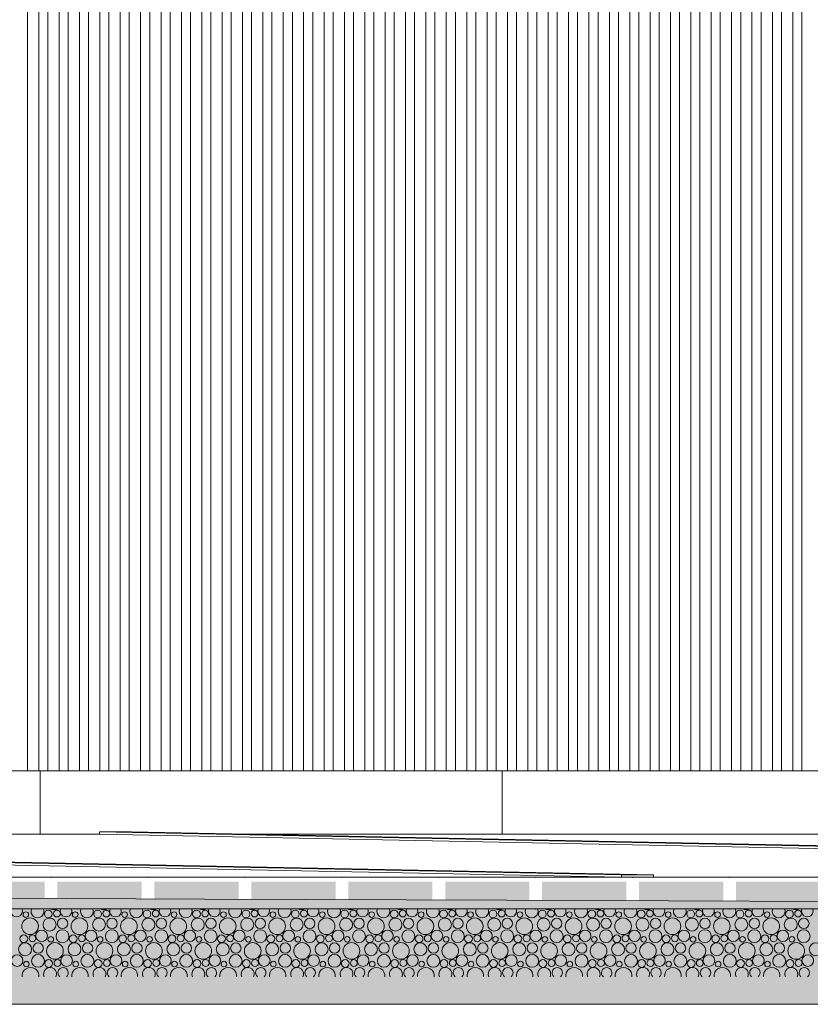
# Model space of a CAD drawing. Header units: millimetres. Extents: x 27350 to 76432, y -300 to 6935.
# Tile 9 of 43: x 47876 to 49622, y -300 to 1875. Entities that reach past the tile are written whole.
import ezdxf

# ---------------------------------------------------------------- set-up
doc = ezdxf.new("R2010")
doc.units = ezdxf.units.MM
doc.header["$MEASUREMENT"] = 0
for name, color, linetype in [('L1', 7, 'Continuous'), ('Nouveau_Charpente _ Bardage.Charp_Couv_Zinc', 7, 'Continuous'), ('Nouveau_Terrain _ Original.Terrain', 7, 'Continuous'), ('Nouveau_VRD _ Voirie 3d.VRD', 7, 'Continuous'), ('VRD _ Bordure.VRD', 7, 'Continuous'), ('VRD _ Voirie 3d.VRD', 7, 'Continuous')]:
    doc.layers.add(name, color=color, linetype=linetype)

# ---------------------------------------------------------------- blocks, each defined once
blk = doc.blocks.new('Élément de coupe_18')
at = {"layer": 'VRD _ Bordure.VRD', "color": 7, "linetype": 'Continuous', "lineweight": 15}
for p, q in [((47921.6, 216), (46921.6, 216)), ((47921.6, 216), (47921.6, 211.6)), ((47941.6, 216), (47921.6, 216)), ((47921.6, 211.6), (47921.6, 209.4)), ((47921.6, 209.4), (47921.6, 203.8)), ((47921.6, 203.8), (47921.6, 196)), ((47921.6, 196), (47921.6, 76)), ((48941.6, 216), (47941.6, 216)), ((48941.6, 216), (48941.6, 211.6)), ((48961.6, 216), (48941.6, 216)), ((48941.6, 211.6), (48941.6, 209.4)), ((48941.6, 209.4), (48941.6, 203.8)), ((48941.6, 203.8), (48941.6, 196)), ((48941.6, 196), (48941.6, 76)), ((49961.6, 216), (48961.6, 216))]:
    blk.add_line(p, q, dxfattribs=at)
blk = doc.blocks.new('*X21')
at = {"layer": 'Nouveau_VRD _ Voirie 3d.VRD', "color": 33, "linetype": 'Continuous', "lineweight": 15, "true_color": 0xf48e54}
for centre, radius in [((47889.8, -101.9), 6.2), ((47939.3, -100.6), 8.58), ((47958.5, -99.6), 7.52), ((47998.9, -101.9), 6.2), ((48048.4, -100.6), 8.58), ((48067.6, -99.6), 7.52), ((48108, -101.9), 6.2), ((48157.5, -100.6), 8.58), ((48176.7, -99.6), 7.52), ((48217.1, -101.9), 6.2), ((48266.6, -100.6), 8.58), ((48285.8, -99.6), 7.52), ((48326.2, -101.9), 6.2), ((48375.8, -100.6), 8.58), ((48394.9, -99.6), 7.52), ((48435.3, -101.9), 6.2), ((48484.9, -100.6), 8.58), ((48504, -99.6), 7.52), ((48544.4, -101.9), 6.2), ((48594, -100.6), 8.58), ((48613.1, -99.6), 7.52), ((48653.6, -101.9), 6.2), ((48703.1, -100.6), 8.58), ((48722.2, -99.6), 7.52), ((48762.7, -101.9), 6.2), ((48812.2, -100.6), 8.58), ((48831.4, -99.6), 7.52), ((48871.8, -101.9), 6.2), ((48921.3, -100.6), 8.58), ((48940.5, -99.6), 7.52), ((48980.9, -101.9), 6.2), ((49030.4, -100.6), 8.58), ((49049.6, -99.6), 7.52), ((49090, -101.9), 6.2), ((49139.5, -100.6), 8.58), ((49158.7, -99.6), 7.52), ((49199.1, -101.9), 6.2), ((49248.7, -100.6), 8.58), ((49267.8, -99.6), 7.52), ((49308.2, -101.9), 6.2), ((49357.8, -100.6), 8.58), ((49376.9, -99.6), 7.52), ((49417.3, -101.9), 6.2), ((49466.9, -100.6), 8.58), ((49486, -99.6), 7.52), ((49526.5, -101.9), 6.2), ((49576, -100.6), 8.58), ((49595.1, -99.6), 7.52), ((47899.1, -127.6), 18.4), ((47942.2, -123.8), 14.3), ((47971, -121.2), 11.5), ((48008.2, -127.6), 18.4), ((48051.3, -123.8), 14.3), ((48080.1, -121.2), 11.5), ((48117.4, -127.6), 18.4), ((48160.4, -123.8), 14.3), ((48189.2, -121.2), 11.5), ((48226.5, -127.6), 18.4), ((48269.5, -123.8), 14.3), ((48298.4, -121.2), 11.5), ((48335.6, -127.6), 18.4), ((48378.7, -123.8), 14.3), ((48407.5, -121.2), 11.5), ((48444.7, -127.6), 18.4), ((48487.8, -123.8), 14.3), ((48516.6, -121.2), 11.5), ((48553.8, -127.6), 18.4), ((48596.9, -123.8), 14.3), ((48625.7, -121.2), 11.5), ((48662.9, -127.6), 18.4), ((48706, -123.8), 14.3), ((48734.8, -121.2), 11.5), ((48772, -127.6), 18.4), ((48815.1, -123.8), 14.3), ((48843.9, -121.2), 11.5), ((48881.1, -127.6), 18.4), ((48924.2, -123.8), 14.3), ((48953, -121.2), 11.5), ((48990.3, -127.6), 18.4), ((49033.3, -123.8), 14.3), ((49062.1, -121.2), 11.5), ((49099.4, -127.6), 18.4), ((49142.4, -123.8), 14.3), ((49171.3, -121.2), 11.5), ((49208.5, -127.6), 18.4), ((49251.6, -123.8), 14.3), ((49280.4, -121.2), 11.5), ((49317.6, -127.6), 18.4), ((49360.7, -123.8), 14.3), ((49389.5, -121.2), 11.5), ((49426.7, -127.6), 18.4), ((49469.8, -123.8), 14.3), ((49498.6, -121.2), 11.5), ((49535.8, -127.6), 18.4), ((49578.9, -123.8), 14.3), ((49607.7, -121.2), 11.5), ((47885.3, -155.2), 8.58), ((47904.5, -154.2), 7.52), ((47924.7, -148.8), 12.8), ((47944.9, -156.5), 6.2), ((47970.7, -149.5), 14.2), ((47994.4, -155.2), 8.58), ((48013.6, -154.2), 7.52), ((48033.8, -148.8), 12.8), ((48054, -156.5), 6.2), ((48079.8, -149.5), 14.2), ((48103.5, -155.2), 8.58), ((48122.7, -154.2), 7.52), ((48142.9, -148.8), 12.8), ((48163.1, -156.5), 6.2), ((48188.9, -149.5), 14.2), ((48212.6, -155.2), 8.58), ((48231.8, -154.2), 7.52), ((48252, -148.8), 12.8), ((48272.2, -156.5), 6.2), ((48298, -149.5), 14.2), ((48321.8, -155.2), 8.58), ((48340.9, -154.2), 7.52), ((48361.1, -148.8), 12.8), ((48381.3, -156.5), 6.2), ((48407.2, -149.5), 14.2), ((48430.9, -155.2), 8.58), ((48450, -154.2), 7.52), ((48470.2, -148.8), 12.8), ((48490.4, -156.5), 6.2), ((48516.3, -149.5), 14.2), ((48540, -155.2), 8.58), ((48559.1, -154.2), 7.52), ((48579.3, -148.8), 12.8), ((48599.6, -156.5), 6.2), ((48625.4, -149.5), 14.2), ((48649.1, -155.2), 8.58), ((48668.2, -154.2), 7.52), ((48688.5, -148.8), 12.8), ((48708.7, -156.5), 6.2), ((48734.5, -149.5), 14.2), ((48758.2, -155.2), 8.58), ((48777.4, -154.2), 7.52), ((48797.6, -148.8), 12.8), ((48817.8, -156.5), 6.2), ((48843.6, -149.5), 14.2), ((48867.3, -155.2), 8.58), ((48886.5, -154.2), 7.52), ((48906.7, -148.8), 12.8), ((48926.9, -156.5), 6.2), ((48952.7, -149.5), 14.2), ((48976.4, -155.2), 8.58), ((48995.6, -154.2), 7.52), ((49015.8, -148.8), 12.8), ((49036, -156.5), 6.2), ((49061.8, -149.5), 14.2), ((49085.5, -155.2), 8.58), ((49104.7, -154.2), 7.52), ((49124.9, -148.8), 12.8), ((49145.1, -156.5), 6.2), ((49170.9, -149.5), 14.2), ((49194.7, -155.2), 8.58), ((49213.8, -154.2), 7.52), ((49234, -148.8), 12.8), ((49254.2, -156.5), 6.2), ((49280.1, -149.5), 14.2), ((49303.8, -155.2), 8.58), ((49322.9, -154.2), 7.52), ((49343.1, -148.8), 12.8), ((49363.3, -156.5), 6.2), ((49389.2, -149.5), 14.2), ((49412.9, -155.2), 8.58), ((49432, -154.2), 7.52), ((49452.2, -148.8), 12.8), ((49472.5, -156.5), 6.2), ((49498.3, -149.5), 14.2), ((49522, -155.2), 8.58), ((49541.1, -154.2), 7.52), ((49561.4, -148.8), 12.8), ((49581.6, -156.5), 6.2), ((49607.4, -149.5), 14.2), ((47888.2, -178.4), 14.3), ((47917, -175.8), 11.5), ((47954.2, -182.2), 18.4), ((47997.3, -178.4), 14.3), ((48026.1, -175.8), 11.5), ((48063.4, -182.2), 18.4), ((48106.4, -178.4), 14.3), ((48135.2, -175.8), 11.5), ((48172.5, -182.2), 18.4), ((48215.5, -178.4), 14.3), ((48244.4, -175.8), 11.5), ((48281.6, -182.2), 18.4), ((48324.7, -178.4), 14.3), ((48353.5, -175.8), 11.5), ((48390.7, -182.2), 18.4), ((48433.8, -178.4), 14.3), ((48462.6, -175.8), 11.5), ((48499.8, -182.2), 18.4), ((48542.9, -178.4), 14.3), ((48571.7, -175.8), 11.5), ((48608.9, -182.2), 18.4), ((48652, -178.4), 14.3), ((48680.8, -175.8), 11.5), ((48718, -182.2), 18.4), ((48761.1, -178.4), 14.3), ((48789.9, -175.8), 11.5), ((48827.1, -182.2), 18.4), ((48870.2, -178.4), 14.3), ((48899, -175.8), 11.5), ((48936.3, -182.2), 18.4), ((48979.3, -178.4), 14.3), ((49008.1, -175.8), 11.5), ((49045.4, -182.2), 18.4), ((49088.4, -178.4), 14.3), ((49117.3, -175.8), 11.5), ((49154.5, -182.2), 18.4), ((49197.6, -178.4), 14.3), ((49226.4, -175.8), 11.5), ((49263.6, -182.2), 18.4), ((49306.7, -178.4), 14.3), ((49335.5, -175.8), 11.5), ((49372.7, -182.2), 18.4), ((49415.8, -178.4), 14.3), ((49444.6, -175.8), 11.5), ((49481.8, -182.2), 18.4), ((49524.9, -178.4), 14.3), ((49553.7, -175.8), 11.5), ((49590.9, -182.2), 18.4), ((49634, -178.4), 14.3), ((47870.7, -203.4), 12.8), ((47916.7, -204.1), 14.2), ((47979.8, -203.4), 12.8), ((48025.8, -204.1), 14.2), ((48088.9, -203.4), 12.8), ((48134.9, -204.1), 14.2), ((48198, -203.4), 12.8), ((48244, -204.1), 14.2), ((48307.1, -203.4), 12.8), ((48353.2, -204.1), 14.2), ((48416.2, -203.4), 12.8), ((48462.3, -204.1), 14.2), ((48525.3, -203.4), 12.8), ((48571.4, -204.1), 14.2), ((48634.5, -203.4), 12.8), ((48680.5, -204.1), 14.2), ((48743.6, -203.4), 12.8), ((48789.6, -204.1), 14.2), ((48852.7, -203.4), 12.8), ((48898.7, -204.1), 14.2), ((48961.8, -203.4), 12.8), ((49007.8, -204.1), 14.2), ((49070.9, -203.4), 12.8), ((49116.9, -204.1), 14.2), ((49180, -203.4), 12.8), ((49226.1, -204.1), 14.2), ((49289.1, -203.4), 12.8), ((49335.2, -204.1), 14.2), ((49398.2, -203.4), 12.8), ((49444.3, -204.1), 14.2), ((49507.4, -203.4), 12.8), ((49553.4, -204.1), 14.2), ((49616.5, -203.4), 12.8), ((47890.9, -211.1), 6.2), ((47940.4, -209.8), 8.58), ((47959.6, -208.8), 7.52), ((48000, -211.1), 6.2), ((48049.5, -209.8), 8.58), ((48068.7, -208.8), 7.52), ((48109.1, -211.1), 6.2), ((48158.6, -209.8), 8.58), ((48177.8, -208.8), 7.52), ((48218.2, -211.1), 6.2), ((48267.8, -209.8), 8.58), ((48286.9, -208.8), 7.52), ((48327.3, -211.1), 6.2), ((48376.9, -209.8), 8.58), ((48396, -208.8), 7.52), ((48436.4, -211.1), 6.2), ((48486, -209.8), 8.58), ((48505.1, -208.8), 7.52), ((48545.6, -211.1), 6.2), ((48595.1, -209.8), 8.58), ((48614.2, -208.8), 7.52), ((48654.7, -211.1), 6.2), ((48704.2, -209.8), 8.58), ((48723.4, -208.8), 7.52), ((48763.8, -211.1), 6.2), ((48813.3, -209.8), 8.58), ((48832.5, -208.8), 7.52), ((48872.9, -211.1), 6.2), ((48922.4, -209.8), 8.58), ((48941.6, -208.8), 7.52), ((48982, -211.1), 6.2), ((49031.5, -209.8), 8.58), ((49050.7, -208.8), 7.52), ((49091.1, -211.1), 6.2), ((49140.7, -209.8), 8.58), ((49159.8, -208.8), 7.52), ((49200.2, -211.1), 6.2), ((49249.8, -209.8), 8.58), ((49268.9, -208.8), 7.52), ((49309.3, -211.1), 6.2), ((49358.9, -209.8), 8.58), ((49378, -208.8), 7.52), ((49418.5, -211.1), 6.2), ((49468, -209.8), 8.58), ((49487.1, -208.8), 7.52), ((49527.6, -211.1), 6.2), ((49577.1, -209.8), 8.58), ((49596.3, -208.8), 7.52)]:
    blk.add_circle(centre, radius, dxfattribs=at)
for centre, radius, start, end in [((47869.6, -94.2), 12.8, 156.7047, 23.2953), ((47915.6, -94.9), 14.2, 156.3267, 23.6733), ((47953.1, -73), 18.4, 242.0872, 297.9128), ((47978.7, -94.2), 12.8, 156.7047, 23.2953), ((48024.7, -94.9), 14.2, 156.3267, 23.6733), ((48062.2, -73), 18.4, 242.0872, 297.9128), ((48087.8, -94.2), 12.8, 156.7047, 23.2953), ((48133.8, -94.9), 14.2, 156.3267, 23.6733), ((48171.4, -73), 18.4, 242.0872, 297.9128), ((48196.9, -94.2), 12.8, 156.7047, 23.2953), ((48242.9, -94.9), 14.2, 156.3267, 23.6733), ((48280.5, -73), 18.4, 242.0872, 297.9128), ((48306, -94.2), 12.8, 156.7047, 23.2953), ((48352, -94.9), 14.2, 156.3267, 23.6733), ((48389.6, -73), 18.4, 242.0872, 297.9128), ((48415.1, -94.2), 12.8, 156.7047, 23.2953), ((48461.2, -94.9), 14.2, 156.3267, 23.6733), ((48498.7, -73), 18.4, 242.0872, 297.9128), ((48524.2, -94.2), 12.8, 156.7047, 23.2953), ((48570.3, -94.9), 14.2, 156.3267, 23.6733), ((48607.8, -73), 18.4, 242.0872, 297.9128), ((48633.3, -94.2), 12.8, 156.7047, 23.2953), ((48679.4, -94.9), 14.2, 156.3267, 23.6733), ((48716.9, -73), 18.4, 242.0872, 297.9128), ((48742.5, -94.2), 12.8, 156.7047, 23.2953), ((48788.5, -94.9), 14.2, 156.3267, 23.6733), ((48826, -73), 18.4, 242.0872, 297.9128), ((48851.6, -94.2), 12.8, 156.7047, 23.2953), ((48897.6, -94.9), 14.2, 156.3267, 23.6733), ((48935.1, -73), 18.4, 242.0872, 297.9128), ((48960.7, -94.2), 12.8, 156.7047, 23.2953), ((49006.7, -94.9), 14.2, 156.3267, 23.6733), ((49044.3, -73), 18.4, 242.0872, 297.9128), ((49069.8, -94.2), 12.8, 156.7047, 23.2953), ((49115.8, -94.9), 14.2, 156.3267, 23.6733), ((49153.4, -73), 18.4, 242.0872, 297.9128), ((49178.9, -94.2), 12.8, 156.7047, 23.2953), ((49224.9, -94.9), 14.2, 156.3267, 23.6733), ((49262.5, -73), 18.4, 242.0872, 297.9128), ((49288, -94.2), 12.8, 156.7047, 23.2953), ((49334.1, -94.9), 14.2, 156.3267, 23.6733), ((49371.6, -73), 18.4, 242.0872, 297.9128), ((49397.1, -94.2), 12.8, 156.7047, 23.2953), ((49443.2, -94.9), 14.2, 156.3267, 23.6733), ((49480.7, -73), 18.4, 242.0872, 297.9128), ((49506.2, -94.2), 12.8, 156.7047, 23.2953), ((49552.3, -94.9), 14.2, 156.3267, 23.6733), ((49589.8, -73), 18.4, 242.0872, 297.9128), ((49615.4, -94.2), 12.8, 156.7047, 23.2953), ((47900.2, -236.8), 18.4, 352.299, 187.701), ((47943.3, -233), 14.3, 334.3373, 205.6627), ((47972.1, -230.4), 11.5, 309.7752, 230.2248), ((48009.4, -236.8), 18.4, 352.299, 187.701), ((48052.4, -233), 14.3, 334.3373, 205.6627), ((48081.2, -230.4), 11.5, 309.7752, 230.2248), ((48118.5, -236.8), 18.4, 352.299, 187.701), ((48161.5, -233), 14.3, 334.3373, 205.6627), ((48190.4, -230.4), 11.5, 309.7752, 230.2248), ((48227.6, -236.8), 18.4, 352.299, 187.701), ((48270.7, -233), 14.3, 334.3373, 205.6627), ((48299.5, -230.4), 11.5, 309.7752, 230.2248), ((48336.7, -236.8), 18.4, 352.299, 187.701), ((48379.8, -233), 14.3, 334.3373, 205.6627), ((48408.6, -230.4), 11.5, 309.7752, 230.2248), ((48445.8, -236.8), 18.4, 352.299, 187.701), ((48488.9, -233), 14.3, 334.3373, 205.6627), ((48517.7, -230.4), 11.5, 309.7752, 230.2248), ((48554.9, -236.8), 18.4, 352.299, 187.701), ((48598, -233), 14.3, 334.3373, 205.6627), ((48626.8, -230.4), 11.5, 309.7752, 230.2248), ((48664, -236.8), 18.4, 352.299, 187.701), ((48707.1, -233), 14.3, 334.3373, 205.6627), ((48735.9, -230.4), 11.5, 309.7752, 230.2248), ((48773.1, -236.8), 18.4, 352.299, 187.701), ((48816.2, -233), 14.3, 334.3373, 205.6627), ((48845, -230.4), 11.5, 309.7752, 230.2248), ((48882.3, -236.8), 18.4, 352.299, 187.701), ((48925.3, -233), 14.3, 334.3373, 205.6627), ((48954.1, -230.4), 11.5, 309.7752, 230.2248), ((48991.4, -236.8), 18.4, 352.299, 187.701), ((49034.4, -233), 14.3, 334.3373, 205.6627), ((49063.3, -230.4), 11.5, 309.7752, 230.2248), ((49100.5, -236.8), 18.4, 352.299, 187.701), ((49143.6, -233), 14.3, 334.3373, 205.6627), ((49172.4, -230.4), 11.5, 309.7752, 230.2248), ((49209.6, -236.8), 18.4, 352.299, 187.701), ((49252.7, -233), 14.3, 334.3373, 205.6627), ((49281.5, -230.4), 11.5, 309.7752, 230.2248), ((49318.7, -236.8), 18.4, 352.299, 187.701), ((49361.8, -233), 14.3, 334.3373, 205.6627), ((49390.6, -230.4), 11.5, 309.7752, 230.2248), ((49427.8, -236.8), 18.4, 352.299, 187.701), ((49470.9, -233), 14.3, 334.3373, 205.6627), ((49499.7, -230.4), 11.5, 309.7752, 230.2248), ((49536.9, -236.8), 18.4, 352.299, 187.701), ((49580, -233), 14.3, 334.3373, 205.6627), ((49608.8, -230.4), 11.5, 309.7752, 230.2248)]:
    blk.add_arc(centre, radius, start, end, dxfattribs=at)
blk = doc.blocks.new('*X22')
at = {"layer": 'Nouveau_VRD _ Voirie 3d.VRD', "linetype": 'Continuous', "lineweight": 15, "true_color": 0xb5b5b5}
for points in [[(47745.5, -29.2), (47745.5, -79.2), (47931.6, -79.2), (47931.6, -29.2)], [(47959.6, -29.2), (47959.6, -79.2), (48145.6, -79.2), (48145.6, -29.2)], [(48173.6, -29.2), (48173.6, -79.2), (48359.7, -79.2), (48359.7, -29.2)], [(48387.7, -29.2), (48387.7, -79.2), (48573.7, -79.2), (48573.7, -29.2)], [(48601.7, -29.2), (48601.7, -79.2), (48787.8, -79.2), (48787.8, -29.2)], [(48815.8, -29.2), (48815.8, -79.2), (49001.8, -79.2), (49001.8, -29.2)], [(49029.8, -29.2), (49029.8, -79.2), (49215.8, -79.2), (49215.8, -29.2)], [(49243.8, -29.2), (49243.8, -79.2), (49429.9, -79.2), (49429.9, -29.2)], [(49457.9, -29.2), (49457.9, -79.2), (49643.9, -79.2), (49643.9, -29.2)]]:
    blk.add_hatch(color=253, dxfattribs=at).paths.add_polyline_path(points)
at = {"layer": 'Nouveau_VRD _ Voirie 3d.VRD', "color": 253, "linetype": 'Continuous', "lineweight": 15, "true_color": 0xb5b5b5}
for p in [(47945.6, -19.2), (48159.6, -19.2), (48373.7, -19.2), (48587.7, -19.2), (48801.8, -19.2), (49015.8, -19.2), (49229.8, -19.2), (49443.9, -19.2), (47945.6, -89.2), (48159.6, -89.2), (48373.7, -89.2), (48587.7, -89.2), (48801.8, -89.2), (49015.8, -89.2), (49229.8, -89.2), (49443.9, -89.2)]:
    blk.add_point(p, dxfattribs=at)
blk = doc.blocks.new('Élément de coupe_20')
at = {"layer": 'Nouveau_VRD _ Voirie 3d.VRD', "color": 251, "linetype": 'Continuous', "lineweight": 15, "true_color": 0x6a6a6a}
for p, q in [((48052.3, 76), (44766.8, 76)), ((51658.5, 76), (48373, 76))]:
    blk.add_line(p, q, dxfattribs=at)
at = {"layer": 'Nouveau_VRD _ Voirie 3d.VRD', "color": 7, "linetype": 'Continuous', "lineweight": 15}
for p, q in [((49204.8, -19.2), (45669.3, -19.2)), ((49275.5, -19.2), (49204.8, -19.2)), ((52811.1, -19.2), (49275.5, -19.2)), ((68912.8, -89.2), (32668.5, -89.2))]:
    blk.add_line(p, q, dxfattribs=at)
at = {"layer": 'Nouveau_VRD _ Voirie 3d.VRD', "lineweight": 0}
for name in ['*X22', '*X21']:
    blk.add_blockref(name, (0, 0), dxfattribs=at)
blk = doc.blocks.new('Élément de coupe_39')
at = {"layer": 'L1', "color": 7, "linetype": 'Continuous', "lineweight": 15}
blk.add_line((43861.6, 216), (61181.6, 216), dxfattribs=at)
blk = doc.blocks.new('Élément de coupe_43')
at = {"layer": 'VRD _ Voirie 3d.VRD', "color": 251, "linetype": 'Continuous', "lineweight": 15, "true_color": 0x6a6a6a}
for p, q in [((44446, 81), (49204.8, -14.2)), ((49204.8, -19.2), (44446, 76)), ((49275.5, -14.2), (44516.7, 81))]:
    blk.add_line(p, q, dxfattribs=at)
at = {"layer": 'VRD _ Voirie 3d.VRD', "color": 7, "linetype": 'Continuous', "lineweight": 15}
for p, q in [((49204.8, -14.2), (49204.8, -19.2)), ((49275.5, -14.2), (49204.8, -14.2)), ((49275.5, -14.2), (49275.5, -19.2))]:
    blk.add_line(p, q, dxfattribs=at)
blk = doc.blocks.new('Élément de coupe_44')
at = {"layer": 'VRD _ Voirie 3d.VRD', "color": 251, "linetype": 'Continuous', "lineweight": 15, "true_color": 0x6a6a6a}
for p, q in [((48123, 81), (48052.3, 81)), ((48052.3, 81), (52811.1, -14.2)), ((48052.3, 76), (48052.3, 81)), ((52811.1, -19.2), (48052.3, 76)), ((52881.8, -14.2), (48123, 81))]:
    blk.add_line(p, q, dxfattribs=at)
blk = doc.blocks.new('Élément de coupe_63')
at = {"layer": 'Nouveau_Terrain _ Original.Terrain', "linetype": 'Continuous', "lineweight": 15, "true_color": 0xf48e54}
h = blk.add_hatch(dxfattribs=at)
h.set_pattern_fill('Terre', color=33, style=0, pattern_type=2)
h.set_pattern_definition([(45, (0, 0), (-137.8858, 137.8858), []), (45, (-45.96, 45.96), (-275.7716, 275.7716), []), (45, (-91.92, 91.92), (-275.7716, 275.7716), []), (135, (-137.886, 137.886), (45.96194, 45.96194), [195, -195])])
h.paths.add_polyline_path([(76432.2, -262.5), (62314.6, -214.3), (61687.8, -214.2), (61020.5, -213.9), (60333.5, -213.5), (59648.3, -212.9), (58986.1, -212.1), (49665.6, -72.6), (48951.7, -70.3), (48284.7, -67.6), (47680.6, -64.4), (47142.8, -61), (38877.3, 14.2), (27349.9, 242), (27349.9, -300), (76432.2, -300)])
at = {"layer": 'Nouveau_Terrain _ Original.Terrain', "color": 7, "linetype": 'Continuous', "lineweight": 15}
blk.add_line((71929.5, -300), (29629.5, -300), dxfattribs=at)
at = {"layer": 'Nouveau_Terrain _ Original.Terrain', "color": 7, "linetype": 'Continuous', "lineweight": 15, "flags": 128}
blk.add_lwpolyline([(27349.9, 242), (38877.3, 14.2), (47142.8, -61), (47680.6, -64.4), (48284.7, -67.6), (48951.7, -70.3), (49665.6, -72.6), (58986.1, -212.1), (59648.3, -212.9), (60333.5, -213.5), (61020.5, -213.9), (61687.8, -214.2), (62314.6, -214.3), (76432.2, -262.5)], dxfattribs=at)
blk = doc.blocks.new('Élément de coupe_167')
at = {"layer": 'Nouveau_Charpente _ Bardage.Charp_Couv_Zinc', "color": 33, "linetype": 'Continuous', "lineweight": 15, "true_color": 0xc1976c}
for p, q in [((48658.3, 216), (48658.3, 3150)), ((48683.3, 3150), (48683.3, 216))]:
    blk.add_line(p, q, dxfattribs=at)
blk = doc.blocks.new('Élément de coupe_168')
at = {"layer": 'Nouveau_Charpente _ Bardage.Charp_Couv_Zinc', "color": 33, "linetype": 'Continuous', "lineweight": 15, "true_color": 0xc1976c}
for p, q in [((48613.3, 216), (48613.3, 3150)), ((48638.3, 3150), (48638.3, 216))]:
    blk.add_line(p, q, dxfattribs=at)
blk = doc.blocks.new('Élément de coupe_170')
at = {"layer": 'Nouveau_Charpente _ Bardage.Charp_Couv_Zinc', "color": 33, "linetype": 'Continuous', "lineweight": 15, "true_color": 0xc1976c}
for p, q in [((48568.3, 216), (48568.3, 3150)), ((48593.3, 3150), (48593.3, 216))]:
    blk.add_line(p, q, dxfattribs=at)
blk = doc.blocks.new('Élément de coupe_172')
at = {"layer": 'Nouveau_Charpente _ Bardage.Charp_Couv_Zinc', "color": 33, "linetype": 'Continuous', "lineweight": 15, "true_color": 0xc1976c}
for p, q in [((48523.3, 216), (48523.3, 3150)), ((48548.3, 3150), (48548.3, 216))]:
    blk.add_line(p, q, dxfattribs=at)
blk = doc.blocks.new('Élément de coupe_174')
at = {"layer": 'Nouveau_Charpente _ Bardage.Charp_Couv_Zinc', "color": 33, "linetype": 'Continuous', "lineweight": 15, "true_color": 0xc1976c}
for p, q in [((48478.3, 216), (48478.3, 3150)), ((48503.3, 3150), (48503.3, 216))]:
    blk.add_line(p, q, dxfattribs=at)
blk = doc.blocks.new('Élément de coupe_176')
at = {"layer": 'Nouveau_Charpente _ Bardage.Charp_Couv_Zinc', "color": 33, "linetype": 'Continuous', "lineweight": 15, "true_color": 0xc1976c}
for p, q in [((48433.3, 216), (48433.3, 3150)), ((48458.3, 3150), (48458.3, 216))]:
    blk.add_line(p, q, dxfattribs=at)
blk = doc.blocks.new('Élément de coupe_178')
at = {"layer": 'Nouveau_Charpente _ Bardage.Charp_Couv_Zinc', "color": 33, "linetype": 'Continuous', "lineweight": 15, "true_color": 0xc1976c}
for p, q in [((48388.3, 216), (48388.3, 3150)), ((48413.3, 3150), (48413.3, 216))]:
    blk.add_line(p, q, dxfattribs=at)
blk = doc.blocks.new('Élément de coupe_180')
at = {"layer": 'Nouveau_Charpente _ Bardage.Charp_Couv_Zinc', "color": 33, "linetype": 'Continuous', "lineweight": 15, "true_color": 0xc1976c}
for p, q in [((48343.3, 216), (48343.3, 3150)), ((48368.3, 3150), (48368.3, 216))]:
    blk.add_line(p, q, dxfattribs=at)
blk = doc.blocks.new('Élément de coupe_182')
at = {"layer": 'Nouveau_Charpente _ Bardage.Charp_Couv_Zinc', "color": 33, "linetype": 'Continuous', "lineweight": 15, "true_color": 0xc1976c}
for p, q in [((48298.3, 216), (48298.3, 3150)), ((48323.3, 3150), (48323.3, 216))]:
    blk.add_line(p, q, dxfattribs=at)
blk = doc.blocks.new('Élément de coupe_184')
at = {"layer": 'Nouveau_Charpente _ Bardage.Charp_Couv_Zinc', "color": 33, "linetype": 'Continuous', "lineweight": 15, "true_color": 0xc1976c}
for p, q in [((48253.3, 216), (48253.3, 3150)), ((48278.3, 3150), (48278.3, 216))]:
    blk.add_line(p, q, dxfattribs=at)
blk = doc.blocks.new('Élément de coupe_186')
at = {"layer": 'Nouveau_Charpente _ Bardage.Charp_Couv_Zinc', "color": 33, "linetype": 'Continuous', "lineweight": 15, "true_color": 0xc1976c}
for p, q in [((48208.3, 216), (48208.3, 3150)), ((48233.3, 3150), (48233.3, 216))]:
    blk.add_line(p, q, dxfattribs=at)
blk = doc.blocks.new('Élément de coupe_188')
at = {"layer": 'Nouveau_Charpente _ Bardage.Charp_Couv_Zinc', "color": 33, "linetype": 'Continuous', "lineweight": 15, "true_color": 0xc1976c}
for p, q in [((48163.3, 216), (48163.3, 3150)), ((48188.3, 3150), (48188.3, 216))]:
    blk.add_line(p, q, dxfattribs=at)
blk = doc.blocks.new('Élément de coupe_190')
at = {"layer": 'Nouveau_Charpente _ Bardage.Charp_Couv_Zinc', "color": 33, "linetype": 'Continuous', "lineweight": 15, "true_color": 0xc1976c}
for p, q in [((48118.3, 216), (48118.3, 3150)), ((48143.3, 3150), (48143.3, 216))]:
    blk.add_line(p, q, dxfattribs=at)
blk = doc.blocks.new('Élément de coupe_192')
at = {"layer": 'Nouveau_Charpente _ Bardage.Charp_Couv_Zinc', "color": 33, "linetype": 'Continuous', "lineweight": 15, "true_color": 0xc1976c}
for p, q in [((48073.3, 216), (48073.3, 3150)), ((48098.3, 3150), (48098.3, 216))]:
    blk.add_line(p, q, dxfattribs=at)
blk = doc.blocks.new('Élément de coupe_194')
at = {"layer": 'Nouveau_Charpente _ Bardage.Charp_Couv_Zinc', "color": 33, "linetype": 'Continuous', "lineweight": 15, "true_color": 0xc1976c}
for p, q in [((48028.3, 216), (48028.3, 3150)), ((48053.3, 3150), (48053.3, 216))]:
    blk.add_line(p, q, dxfattribs=at)
blk = doc.blocks.new('Élément de coupe_196')
at = {"layer": 'Nouveau_Charpente _ Bardage.Charp_Couv_Zinc', "color": 33, "linetype": 'Continuous', "lineweight": 15, "true_color": 0xc1976c}
for p, q in [((47983.3, 216), (47983.3, 3150)), ((48008.3, 3150), (48008.3, 216))]:
    blk.add_line(p, q, dxfattribs=at)
blk = doc.blocks.new('Élément de coupe_198')
at = {"layer": 'Nouveau_Charpente _ Bardage.Charp_Couv_Zinc', "color": 33, "linetype": 'Continuous', "lineweight": 15, "true_color": 0xc1976c}
for p, q in [((47938.3, 216), (47938.3, 3150)), ((47963.3, 3150), (47963.3, 216))]:
    blk.add_line(p, q, dxfattribs=at)
blk = doc.blocks.new('Élément de coupe_200')
at = {"layer": 'Nouveau_Charpente _ Bardage.Charp_Couv_Zinc', "color": 33, "linetype": 'Continuous', "lineweight": 15, "true_color": 0xc1976c}
for p, q in [((47893.3, 216), (47893.3, 3150)), ((47918.3, 3150), (47918.3, 216))]:
    blk.add_line(p, q, dxfattribs=at)
blk = doc.blocks.new('Élément de coupe_210')
at = {"layer": 'Nouveau_Charpente _ Bardage.Charp_Couv_Zinc', "color": 33, "linetype": 'Continuous', "lineweight": 15, "true_color": 0xc1976c}
blk.add_line((49603.3, 216), (49603.3, 3150), dxfattribs=at)
blk = doc.blocks.new('Élément de coupe_211')
at = {"layer": 'Nouveau_Charpente _ Bardage.Charp_Couv_Zinc', "color": 33, "linetype": 'Continuous', "lineweight": 15, "true_color": 0xc1976c}
for p, q in [((48703.3, 216), (48703.3, 3150)), ((48728.3, 3150), (48728.3, 216))]:
    blk.add_line(p, q, dxfattribs=at)
blk = doc.blocks.new('Élément de coupe_214')
at = {"layer": 'Nouveau_Charpente _ Bardage.Charp_Couv_Zinc', "color": 33, "linetype": 'Continuous', "lineweight": 15, "true_color": 0xc1976c}
for p, q in [((49558.3, 216), (49558.3, 3150)), ((49583.3, 3150), (49583.3, 216))]:
    blk.add_line(p, q, dxfattribs=at)
blk = doc.blocks.new('Élément de coupe_215')
at = {"layer": 'Nouveau_Charpente _ Bardage.Charp_Couv_Zinc', "color": 33, "linetype": 'Continuous', "lineweight": 15, "true_color": 0xc1976c}
for p, q in [((48748.3, 216), (48748.3, 3150)), ((48773.3, 3150), (48773.3, 216))]:
    blk.add_line(p, q, dxfattribs=at)
blk = doc.blocks.new('Élément de coupe_217')
at = {"layer": 'Nouveau_Charpente _ Bardage.Charp_Couv_Zinc', "color": 33, "linetype": 'Continuous', "lineweight": 15, "true_color": 0xc1976c}
for p, q in [((49513.3, 216), (49513.3, 3150)), ((49538.3, 3150), (49538.3, 216))]:
    blk.add_line(p, q, dxfattribs=at)
blk = doc.blocks.new('Élément de coupe_218')
at = {"layer": 'Nouveau_Charpente _ Bardage.Charp_Couv_Zinc', "color": 33, "linetype": 'Continuous', "lineweight": 15, "true_color": 0xc1976c}
for p, q in [((48793.3, 216), (48793.3, 3150)), ((48818.3, 3150), (48818.3, 216))]:
    blk.add_line(p, q, dxfattribs=at)
blk = doc.blocks.new('Élément de coupe_221')
at = {"layer": 'Nouveau_Charpente _ Bardage.Charp_Couv_Zinc', "color": 33, "linetype": 'Continuous', "lineweight": 15, "true_color": 0xc1976c}
for p, q in [((49468.3, 216), (49468.3, 3150)), ((49493.3, 3150), (49493.3, 216))]:
    blk.add_line(p, q, dxfattribs=at)
blk = doc.blocks.new('Élément de coupe_222')
at = {"layer": 'Nouveau_Charpente _ Bardage.Charp_Couv_Zinc', "color": 33, "linetype": 'Continuous', "lineweight": 15, "true_color": 0xc1976c}
for p, q in [((48838.3, 216), (48838.3, 3150)), ((48863.3, 3150), (48863.3, 216))]:
    blk.add_line(p, q, dxfattribs=at)
blk = doc.blocks.new('Élément de coupe_225')
at = {"layer": 'Nouveau_Charpente _ Bardage.Charp_Couv_Zinc', "color": 33, "linetype": 'Continuous', "lineweight": 15, "true_color": 0xc1976c}
for p, q in [((49423.3, 216), (49423.3, 3150)), ((49448.3, 3150), (49448.3, 216))]:
    blk.add_line(p, q, dxfattribs=at)
blk = doc.blocks.new('Élément de coupe_226')
at = {"layer": 'Nouveau_Charpente _ Bardage.Charp_Couv_Zinc', "color": 33, "linetype": 'Continuous', "lineweight": 15, "true_color": 0xc1976c}
for p, q in [((48883.3, 216), (48883.3, 3150)), ((48908.3, 3150), (48908.3, 216))]:
    blk.add_line(p, q, dxfattribs=at)
blk = doc.blocks.new('Élément de coupe_229')
at = {"layer": 'Nouveau_Charpente _ Bardage.Charp_Couv_Zinc', "color": 33, "linetype": 'Continuous', "lineweight": 15, "true_color": 0xc1976c}
for p, q in [((49378.3, 216), (49378.3, 3150)), ((49403.3, 3150), (49403.3, 216))]:
    blk.add_line(p, q, dxfattribs=at)
blk = doc.blocks.new('Élément de coupe_230')
at = {"layer": 'Nouveau_Charpente _ Bardage.Charp_Couv_Zinc', "color": 33, "linetype": 'Continuous', "lineweight": 15, "true_color": 0xc1976c}
for p, q in [((48928.3, 216), (48928.3, 3150)), ((48953.3, 3150), (48953.3, 216))]:
    blk.add_line(p, q, dxfattribs=at)
blk = doc.blocks.new('Élément de coupe_233')
at = {"layer": 'Nouveau_Charpente _ Bardage.Charp_Couv_Zinc', "color": 33, "linetype": 'Continuous', "lineweight": 15, "true_color": 0xc1976c}
for p, q in [((49333.3, 216), (49333.3, 3150)), ((49358.3, 3150), (49358.3, 216))]:
    blk.add_line(p, q, dxfattribs=at)
blk = doc.blocks.new('Élément de coupe_234')
at = {"layer": 'Nouveau_Charpente _ Bardage.Charp_Couv_Zinc', "color": 33, "linetype": 'Continuous', "lineweight": 15, "true_color": 0xc1976c}
for p, q in [((48973.3, 216), (48973.3, 3150)), ((48998.3, 3150), (48998.3, 216))]:
    blk.add_line(p, q, dxfattribs=at)
blk = doc.blocks.new('Élément de coupe_237')
at = {"layer": 'Nouveau_Charpente _ Bardage.Charp_Couv_Zinc', "color": 33, "linetype": 'Continuous', "lineweight": 15, "true_color": 0xc1976c}
for p, q in [((49288.3, 216), (49288.3, 3150)), ((49313.3, 3150), (49313.3, 216))]:
    blk.add_line(p, q, dxfattribs=at)
blk = doc.blocks.new('Élément de coupe_238')
at = {"layer": 'Nouveau_Charpente _ Bardage.Charp_Couv_Zinc', "color": 33, "linetype": 'Continuous', "lineweight": 15, "true_color": 0xc1976c}
for p, q in [((49018.3, 216), (49018.3, 3150)), ((49043.3, 3150), (49043.3, 216))]:
    blk.add_line(p, q, dxfattribs=at)
blk = doc.blocks.new('Élément de coupe_241')
at = {"layer": 'Nouveau_Charpente _ Bardage.Charp_Couv_Zinc', "color": 33, "linetype": 'Continuous', "lineweight": 15, "true_color": 0xc1976c}
for p, q in [((49243.3, 216), (49243.3, 3150)), ((49268.3, 3150), (49268.3, 216))]:
    blk.add_line(p, q, dxfattribs=at)
blk = doc.blocks.new('Élément de coupe_242')
at = {"layer": 'Nouveau_Charpente _ Bardage.Charp_Couv_Zinc', "color": 33, "linetype": 'Continuous', "lineweight": 15, "true_color": 0xc1976c}
for p, q in [((49063.3, 216), (49063.3, 3150)), ((49088.3, 3150), (49088.3, 216))]:
    blk.add_line(p, q, dxfattribs=at)
blk = doc.blocks.new('Élément de coupe_245')
at = {"layer": 'Nouveau_Charpente _ Bardage.Charp_Couv_Zinc', "color": 33, "linetype": 'Continuous', "lineweight": 15, "true_color": 0xc1976c}
for p, q in [((49198.3, 216), (49198.3, 3150)), ((49223.3, 3150), (49223.3, 216))]:
    blk.add_line(p, q, dxfattribs=at)
blk = doc.blocks.new('Élément de coupe_246')
at = {"layer": 'Nouveau_Charpente _ Bardage.Charp_Couv_Zinc', "color": 33, "linetype": 'Continuous', "lineweight": 15, "true_color": 0xc1976c}
for p, q in [((49108.3, 216), (49108.3, 3150)), ((49133.3, 3150), (49133.3, 216))]:
    blk.add_line(p, q, dxfattribs=at)
blk = doc.blocks.new('Élément de coupe_249')
at = {"layer": 'Nouveau_Charpente _ Bardage.Charp_Couv_Zinc', "color": 33, "linetype": 'Continuous', "lineweight": 15, "true_color": 0xc1976c}
for p, q in [((49153.3, 216), (49153.3, 3150)), ((49178.3, 3150), (49178.3, 216))]:
    blk.add_line(p, q, dxfattribs=at)

msp = doc.modelspace()

# ---------------------------------------------------------------- block references
at = {"layer": 'L1', "lineweight": 0}
msp.add_blockref('Élément de coupe_39', (0, 0), dxfattribs=at)
at = {"layer": 'Nouveau_Charpente _ Bardage.Charp_Couv_Zinc', "lineweight": 0}
for name in ['Élément de coupe_200', 'Élément de coupe_198', 'Élément de coupe_196', 'Élément de coupe_194', 'Élément de coupe_192', 'Élément de coupe_190', 'Élément de coupe_188', 'Élément de coupe_186', 'Élément de coupe_184', 'Élément de coupe_182', 'Élément de coupe_180', 'Élément de coupe_178', 'Élément de coupe_176', 'Élément de coupe_174', 'Élément de coupe_172', 'Élément de coupe_170', 'Élément de coupe_168', 'Élément de coupe_167', 'Élément de coupe_211', 'Élément de coupe_215', 'Élément de coupe_218', 'Élément de coupe_222', 'Élément de coupe_226', 'Élément de coupe_230', 'Élément de coupe_234', 'Élément de coupe_238', 'Élément de coupe_242', 'Élément de coupe_246', 'Élément de coupe_249', 'Élément de coupe_245', 'Élément de coupe_241', 'Élément de coupe_237', 'Élément de coupe_233', 'Élément de coupe_229', 'Élément de coupe_225', 'Élément de coupe_221', 'Élément de coupe_217', 'Élément de coupe_214', 'Élément de coupe_210']:
    msp.add_blockref(name, (0, 0), dxfattribs=at)
at = {"layer": 'Nouveau_Terrain _ Original.Terrain', "lineweight": 0}
msp.add_blockref('Élément de coupe_63', (0, 0), dxfattribs=at)
at = {"layer": 'Nouveau_VRD _ Voirie 3d.VRD', "lineweight": 0}
msp.add_blockref('Élément de coupe_20', (0, 0), dxfattribs=at)
at = {"layer": 'VRD _ Bordure.VRD', "lineweight": 0}
msp.add_blockref('Élément de coupe_18', (0, 0), dxfattribs=at)
at = {"layer": 'VRD _ Voirie 3d.VRD', "lineweight": 0}
for name in ['Élément de coupe_43', 'Élément de coupe_44']:
    msp.add_blockref(name, (0, 0), dxfattribs=at)

doc.saveas('drawing.dxf')
